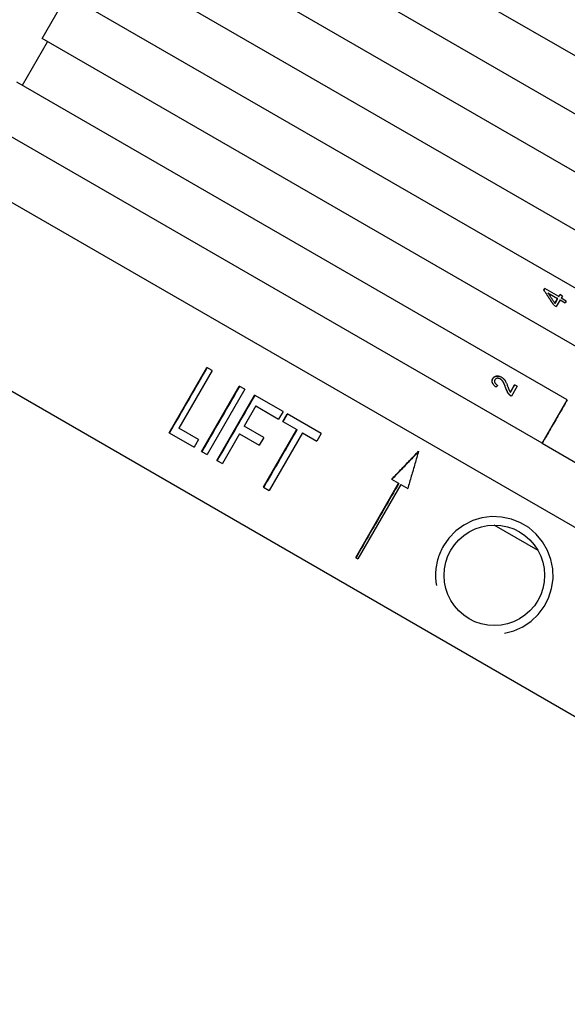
# Model space of a CAD drawing. Header units: millimetres. Extents: x 1916 to 7427, y 940 to 2454.
# Tile 3 of 26: x 2272 to 2315, y 1709 to 1787. Entities that reach past the tile are written whole.
import ezdxf

# ---------------------------------------------------------------- set-up
doc = ezdxf.new("R2010")
doc.units = ezdxf.units.MM
doc.layers.add('DETAIL', color=2, linetype='Continuous')

msp = doc.modelspace()

# ---------------------------------------------------------------- linework, layer by layer
at = {"layer": 'DETAIL'}
for p, q in [((2327.395, 1777.779), (2283.631, 1803.046)), ((2325.395, 1774.315), (2281.631, 1799.582)), ((2323.395, 1770.851), (2279.631, 1796.118)), ((2321.395, 1767.387), (2277.631, 1792.654)), ((2273.631, 1785.726), (2275.631, 1789.19)), ((2319.395, 1763.923), (2275.631, 1789.19)), ((2272.064, 1782.012), (2274.064, 1785.476)), ((2317.395, 1760.459), (2273.631, 1785.726)), ((2315.395, 1756.995), (2271.631, 1782.262)), ((2313.395, 1753.531), (2269.631, 1778.798)), ((2263.484, 1777.151), (2362.211, 1720.151)), ((2256.984, 1765.892), (2355.711, 1708.892)), ((2313.534, 1765.712), (2313.605, 1765.834)), ((2313.548, 1765.705), (2313.534, 1765.712)), ((2314.716, 1765.192), (2313.605, 1765.834)), ((2313.858, 1765.489), (2314.63, 1765.043)), ((2314.41, 1764.663), (2314.63, 1765.043)), ((2314.421, 1764.657), (2314.641, 1765.037)), ((2314.824, 1764.931), (2314.519, 1764.404)), ((2314.641, 1765.037), (2314.63, 1765.043)), ((2314.716, 1765.192), (2314.81, 1765.356)), ((2314.727, 1765.186), (2314.716, 1765.192)), ((2315.004, 1765.244), (2314.81, 1765.356)), ((2314.824, 1764.931), (2315.235, 1764.694)), ((2315.004, 1765.244), (2314.91, 1765.08)), ((2315.321, 1764.843), (2314.91, 1765.08)), ((2314.326, 1764.516), (2314.519, 1764.404)), ((2314.421, 1764.657), (2314.41, 1764.663)), ((2315.321, 1764.843), (2315.235, 1764.694)), ((2283.725, 1754.368), (2286.725, 1759.564)), ((2287.143, 1759.323), (2286.725, 1759.564)), ((2287.143, 1759.323), (2284.498, 1754.74)), ((2310.084, 1758.63), (2310.072, 1758.637)), ((2286.314, 1752.873), (2289.314, 1758.07)), ((2289.745, 1757.821), (2289.314, 1758.07)), ((2310.868, 1757.592), (2311.211, 1758.186)), ((2311.415, 1758.068), (2310.952, 1757.267)), ((2311.415, 1758.068), (2311.211, 1758.186)), ((2289.745, 1757.821), (2286.745, 1752.624)), ((2287.534, 1752.169), (2290.534, 1757.365)), ((2292.789, 1756.063), (2290.534, 1757.365)), ((2310.878, 1757.586), (2310.868, 1757.592)), ((2290.617, 1756.499), (2289.688, 1754.891)), ((2290.617, 1756.499), (2292.434, 1755.45)), ((2313.395, 1753.531), (2315.395, 1756.995)), ((2315.395, 1756.995), (2315.398, 1756.993)), ((2292.789, 1756.063), (2292.434, 1755.45)), ((2292.762, 1755.26), (2293.117, 1755.874)), ((2295.821, 1754.313), (2293.117, 1755.874)), ((2286.08, 1753.827), (2284.498, 1754.74)), ((2291.259, 1753.984), (2289.688, 1754.891)), ((2292.762, 1755.26), (2293.882, 1754.614)), ((2283.725, 1754.368), (2285.725, 1753.213)), ((2289.334, 1754.277), (2287.971, 1751.917)), ((2289.334, 1754.277), (2290.905, 1753.37)), ((2291.259, 1753.984), (2290.905, 1753.37)), ((2291.236, 1750.031), (2293.882, 1754.614)), ((2294.333, 1754.353), (2291.687, 1749.771)), ((2293.911, 1754.597), (2293.882, 1754.614)), ((2294.333, 1754.353), (2295.466, 1753.699)), ((2295.821, 1754.313), (2295.466, 1753.699)), ((2286.08, 1753.827), (2285.725, 1753.213)), ((2313.398, 1753.529), (2313.395, 1753.531)), ((2313.398, 1753.529), (2322.013, 1748.555)), ((2286.314, 1752.873), (2286.745, 1752.624)), ((2287.534, 1752.169), (2287.971, 1751.917)), ((2291.236, 1750.031), (2291.687, 1749.771)), ((2298.57, 1744.432), (2301.981, 1750.341)), ((2302.152, 1750.242), (2298.74, 1744.334)), ((2301.428, 1750.66), (2301.981, 1750.341)), ((2301.997, 1750.332), (2301.981, 1750.341)), ((2302.152, 1750.242), (2302.706, 1749.922)), ((2313.071, 1745.004), (2309.578, 1747.021)), ((2298.57, 1744.432), (2298.74, 1744.334))]:
    msp.add_line(p, q, dxfattribs=at)
at = {"layer": 'DETAIL', "flags": 128}
for points in [[(2314.326, 1764.516), (2314.293, 1764.566), (2314.259, 1764.616), (2314.226, 1764.666), (2314.193, 1764.716), (2314.16, 1764.766), (2314.127, 1764.816), (2314.094, 1764.865), (2314.061, 1764.915), (2314.028, 1764.965), (2313.995, 1765.015), (2313.963, 1765.065), (2313.93, 1765.115), (2313.897, 1765.164), (2313.864, 1765.214), (2313.831, 1765.264), (2313.798, 1765.314), (2313.765, 1765.364), (2313.732, 1765.414), (2313.699, 1765.463), (2313.666, 1765.513), (2313.633, 1765.563), (2313.6, 1765.613), (2313.567, 1765.663), (2313.534, 1765.712)], [(2313.548, 1765.705), (2313.55, 1765.71), (2313.553, 1765.715), (2313.556, 1765.72), (2313.559, 1765.725), (2313.562, 1765.73), (2313.565, 1765.735), (2313.568, 1765.74), (2313.571, 1765.745), (2313.574, 1765.75), (2313.577, 1765.755), (2313.58, 1765.76), (2313.583, 1765.766), (2313.586, 1765.771), (2313.588, 1765.776), (2313.591, 1765.781), (2313.594, 1765.786), (2313.597, 1765.791), (2313.6, 1765.796), (2313.603, 1765.801), (2313.606, 1765.806), (2313.609, 1765.811), (2313.612, 1765.816), (2313.615, 1765.821), (2313.618, 1765.826)], [(2314.337, 1764.51), (2314.304, 1764.56), (2314.271, 1764.61), (2314.238, 1764.66), (2314.205, 1764.709), (2314.172, 1764.759), (2314.139, 1764.809), (2314.106, 1764.859), (2314.073, 1764.909), (2314.04, 1764.958), (2314.007, 1765.008), (2313.974, 1765.058), (2313.942, 1765.108), (2313.909, 1765.158), (2313.876, 1765.207), (2313.843, 1765.257), (2313.81, 1765.307), (2313.777, 1765.357), (2313.744, 1765.406), (2313.712, 1765.456), (2313.679, 1765.506), (2313.646, 1765.556), (2313.613, 1765.605), (2313.58, 1765.655), (2313.548, 1765.705)], [(2313.858, 1765.489), (2313.881, 1765.454), (2313.904, 1765.42), (2313.927, 1765.386), (2313.95, 1765.351), (2313.973, 1765.317), (2313.996, 1765.282), (2314.019, 1765.248), (2314.042, 1765.214), (2314.065, 1765.179), (2314.088, 1765.145), (2314.111, 1765.11), (2314.134, 1765.076), (2314.157, 1765.042), (2314.18, 1765.007), (2314.203, 1764.973), (2314.226, 1764.938), (2314.249, 1764.904), (2314.272, 1764.869), (2314.295, 1764.835), (2314.318, 1764.801), (2314.341, 1764.766), (2314.364, 1764.732), (2314.387, 1764.697), (2314.41, 1764.663)], [(2314.727, 1765.186), (2314.731, 1765.193), (2314.735, 1765.2), (2314.739, 1765.206), (2314.743, 1765.213), (2314.746, 1765.22), (2314.75, 1765.227), (2314.754, 1765.234), (2314.758, 1765.241), (2314.762, 1765.247), (2314.766, 1765.254), (2314.77, 1765.261), (2314.774, 1765.268), (2314.778, 1765.275), (2314.782, 1765.281), (2314.786, 1765.288), (2314.79, 1765.295), (2314.794, 1765.302), (2314.798, 1765.309), (2314.802, 1765.316), (2314.806, 1765.322), (2314.809, 1765.329), (2314.813, 1765.336), (2314.817, 1765.343), (2314.821, 1765.35)], [(2283.768, 1754.343), (2283.893, 1754.56), (2284.018, 1754.776), (2284.143, 1754.993), (2284.268, 1755.209), (2284.393, 1755.426), (2284.518, 1755.642), (2284.643, 1755.859), (2284.768, 1756.075), (2284.893, 1756.292), (2285.018, 1756.508), (2285.143, 1756.725), (2285.268, 1756.941), (2285.393, 1757.158), (2285.518, 1757.374), (2285.643, 1757.591), (2285.768, 1757.807), (2285.893, 1758.024), (2286.018, 1758.24), (2286.143, 1758.457), (2286.268, 1758.673), (2286.393, 1758.89), (2286.518, 1759.106), (2286.643, 1759.323), (2286.768, 1759.539)], [(2309.74, 1758.004), (2309.702, 1758.03), (2309.667, 1758.056), (2309.634, 1758.083), (2309.603, 1758.11), (2309.574, 1758.137), (2309.548, 1758.164), (2309.524, 1758.192), (2309.503, 1758.22), (2309.484, 1758.248), (2309.467, 1758.277), (2309.452, 1758.306), (2309.439, 1758.335), (2309.429, 1758.364), (2309.422, 1758.393), (2309.416, 1758.422), (2309.413, 1758.451), (2309.412, 1758.481), (2309.414, 1758.51), (2309.418, 1758.539), (2309.424, 1758.568), (2309.432, 1758.596), (2309.443, 1758.625), (2309.456, 1758.654), (2309.472, 1758.683)], [(2309.74, 1758.005), (2309.704, 1758.03), (2309.67, 1758.056), (2309.638, 1758.083), (2309.608, 1758.109), (2309.58, 1758.136), (2309.555, 1758.163), (2309.532, 1758.191), (2309.511, 1758.218), (2309.493, 1758.246), (2309.477, 1758.274), (2309.462, 1758.303), (2309.451, 1758.332), (2309.441, 1758.361), (2309.434, 1758.389), (2309.429, 1758.418), (2309.426, 1758.447), (2309.425, 1758.476), (2309.427, 1758.504), (2309.431, 1758.533), (2309.437, 1758.561), (2309.446, 1758.59), (2309.457, 1758.619), (2309.47, 1758.647), (2309.485, 1758.676)], [(2309.472, 1758.683), (2309.489, 1758.711), (2309.508, 1758.737), (2309.528, 1758.761), (2309.55, 1758.783), (2309.572, 1758.803), (2309.597, 1758.821), (2309.622, 1758.836), (2309.649, 1758.849), (2309.677, 1758.861), (2309.706, 1758.87), (2309.736, 1758.877), (2309.768, 1758.882), (2309.801, 1758.884), (2309.833, 1758.885), (2309.866, 1758.884), (2309.899, 1758.881), (2309.932, 1758.876), (2309.965, 1758.87), (2309.998, 1758.861), (2310.032, 1758.85), (2310.065, 1758.837), (2310.099, 1758.823), (2310.132, 1758.806), (2310.166, 1758.788)], [(2309.485, 1758.676), (2309.502, 1758.704), (2309.521, 1758.729), (2309.541, 1758.753), (2309.562, 1758.775), (2309.585, 1758.795), (2309.608, 1758.812), (2309.633, 1758.828), (2309.66, 1758.841), (2309.687, 1758.852), (2309.716, 1758.862), (2309.747, 1758.869), (2309.778, 1758.874), (2309.81, 1758.877), (2309.843, 1758.878), (2309.875, 1758.877), (2309.908, 1758.874), (2309.94, 1758.87), (2309.973, 1758.863), (2310.006, 1758.855), (2310.039, 1758.845), (2310.072, 1758.832), (2310.105, 1758.818), (2310.138, 1758.802), (2310.172, 1758.784)], [(2310.072, 1758.637), (2310.051, 1758.649), (2310.031, 1758.659), (2310.01, 1758.668), (2309.989, 1758.676), (2309.968, 1758.683), (2309.948, 1758.688), (2309.927, 1758.693), (2309.906, 1758.696), (2309.886, 1758.697), (2309.865, 1758.698), (2309.845, 1758.698), (2309.825, 1758.696), (2309.805, 1758.693), (2309.786, 1758.689), (2309.768, 1758.683), (2309.75, 1758.677), (2309.734, 1758.669), (2309.718, 1758.66), (2309.704, 1758.65), (2309.69, 1758.638), (2309.677, 1758.626), (2309.665, 1758.612), (2309.654, 1758.597), (2309.644, 1758.58)], [(2310.495, 1757.944), (2310.476, 1757.998), (2310.457, 1758.049), (2310.439, 1758.097), (2310.421, 1758.143), (2310.403, 1758.187), (2310.385, 1758.228), (2310.368, 1758.266), (2310.351, 1758.302), (2310.334, 1758.336), (2310.318, 1758.366), (2310.302, 1758.395), (2310.286, 1758.421), (2310.27, 1758.445), (2310.254, 1758.468), (2310.238, 1758.489), (2310.221, 1758.51), (2310.203, 1758.53), (2310.186, 1758.549), (2310.168, 1758.566), (2310.149, 1758.582), (2310.131, 1758.598), (2310.112, 1758.612), (2310.092, 1758.625), (2310.072, 1758.637)], [(2310.166, 1758.788), (2310.191, 1758.772), (2310.216, 1758.756), (2310.24, 1758.739), (2310.264, 1758.721), (2310.287, 1758.702), (2310.309, 1758.683), (2310.33, 1758.662), (2310.351, 1758.641), (2310.372, 1758.618), (2310.392, 1758.594), (2310.411, 1758.569), (2310.431, 1758.542), (2310.449, 1758.514), (2310.468, 1758.484), (2310.486, 1758.453), (2310.504, 1758.421), (2310.521, 1758.386), (2310.54, 1758.346), (2310.56, 1758.302), (2310.581, 1758.254), (2310.603, 1758.201), (2310.625, 1758.144), (2310.649, 1758.083), (2310.674, 1758.017)], [(2286.352, 1752.851), (2286.477, 1753.068), (2286.602, 1753.284), (2286.727, 1753.501), (2286.852, 1753.717), (2286.977, 1753.934), (2287.102, 1754.151), (2287.227, 1754.367), (2287.352, 1754.584), (2287.477, 1754.8), (2287.602, 1755.017), (2287.727, 1755.233), (2287.852, 1755.45), (2287.977, 1755.666), (2288.102, 1755.883), (2288.227, 1756.099), (2288.352, 1756.316), (2288.477, 1756.532), (2288.602, 1756.749), (2288.727, 1756.965), (2288.852, 1757.182), (2288.977, 1757.398), (2289.102, 1757.615), (2289.227, 1757.831), (2289.352, 1758.048)], [(2309.644, 1758.58), (2309.634, 1758.562), (2309.626, 1758.544), (2309.62, 1758.526), (2309.615, 1758.507), (2309.612, 1758.489), (2309.611, 1758.47), (2309.611, 1758.451), (2309.612, 1758.432), (2309.616, 1758.413), (2309.621, 1758.394), (2309.628, 1758.375), (2309.636, 1758.355), (2309.646, 1758.336), (2309.657, 1758.317), (2309.67, 1758.298), (2309.684, 1758.28), (2309.699, 1758.262), (2309.717, 1758.244), (2309.735, 1758.227), (2309.755, 1758.209), (2309.777, 1758.193), (2309.8, 1758.176), (2309.824, 1758.16), (2309.85, 1758.144)], [(2309.85, 1758.144), (2309.846, 1758.138), (2309.841, 1758.133), (2309.836, 1758.127), (2309.832, 1758.121), (2309.827, 1758.115), (2309.823, 1758.109), (2309.818, 1758.103), (2309.813, 1758.097), (2309.809, 1758.092), (2309.804, 1758.086), (2309.8, 1758.08), (2309.795, 1758.074), (2309.79, 1758.068), (2309.786, 1758.062), (2309.781, 1758.057), (2309.776, 1758.051), (2309.772, 1758.045), (2309.767, 1758.039), (2309.763, 1758.033), (2309.758, 1758.027), (2309.753, 1758.021), (2309.749, 1758.016), (2309.744, 1758.01), (2309.74, 1758.004)], [(2310.506, 1757.938), (2310.487, 1757.991), (2310.469, 1758.042), (2310.45, 1758.091), (2310.432, 1758.137), (2310.414, 1758.18), (2310.397, 1758.221), (2310.379, 1758.26), (2310.363, 1758.296), (2310.346, 1758.329), (2310.33, 1758.36), (2310.314, 1758.388), (2310.298, 1758.414), (2310.282, 1758.438), (2310.266, 1758.461), (2310.25, 1758.483), (2310.233, 1758.503), (2310.215, 1758.523), (2310.198, 1758.542), (2310.18, 1758.559), (2310.161, 1758.576), (2310.143, 1758.591), (2310.124, 1758.605), (2310.104, 1758.618), (2310.084, 1758.63)], [(2310.815, 1757.369), (2310.799, 1757.386), (2310.783, 1757.403), (2310.767, 1757.42), (2310.752, 1757.438), (2310.737, 1757.457), (2310.722, 1757.475), (2310.708, 1757.495), (2310.694, 1757.515), (2310.681, 1757.535), (2310.668, 1757.556), (2310.655, 1757.578), (2310.643, 1757.599), (2310.631, 1757.622), (2310.619, 1757.646), (2310.606, 1757.671), (2310.594, 1757.697), (2310.582, 1757.724), (2310.57, 1757.752), (2310.557, 1757.781), (2310.545, 1757.812), (2310.533, 1757.843), (2310.52, 1757.876), (2310.508, 1757.909), (2310.495, 1757.944)], [(2310.825, 1757.363), (2310.809, 1757.38), (2310.793, 1757.397), (2310.777, 1757.414), (2310.762, 1757.432), (2310.747, 1757.451), (2310.733, 1757.47), (2310.719, 1757.489), (2310.705, 1757.509), (2310.691, 1757.529), (2310.678, 1757.55), (2310.666, 1757.571), (2310.653, 1757.593), (2310.641, 1757.616), (2310.629, 1757.64), (2310.617, 1757.665), (2310.605, 1757.691), (2310.593, 1757.718), (2310.58, 1757.746), (2310.568, 1757.775), (2310.556, 1757.805), (2310.544, 1757.837), (2310.531, 1757.869), (2310.519, 1757.903), (2310.506, 1757.938)], [(2310.674, 1758.017), (2310.687, 1757.981), (2310.699, 1757.946), (2310.711, 1757.914), (2310.723, 1757.884), (2310.733, 1757.856), (2310.743, 1757.83), (2310.752, 1757.806), (2310.761, 1757.785), (2310.769, 1757.766), (2310.777, 1757.748), (2310.784, 1757.733), (2310.79, 1757.721), (2310.796, 1757.709), (2310.802, 1757.697), (2310.808, 1757.686), (2310.814, 1757.675), (2310.821, 1757.664), (2310.827, 1757.653), (2310.834, 1757.642), (2310.84, 1757.632), (2310.847, 1757.622), (2310.854, 1757.611), (2310.861, 1757.601), (2310.868, 1757.592)], [(2310.878, 1757.586), (2310.893, 1757.611), (2310.907, 1757.635), (2310.921, 1757.66), (2310.936, 1757.685), (2310.95, 1757.71), (2310.964, 1757.734), (2310.979, 1757.759), (2310.993, 1757.784), (2311.007, 1757.809), (2311.021, 1757.833), (2311.036, 1757.858), (2311.05, 1757.883), (2311.064, 1757.908), (2311.079, 1757.932), (2311.093, 1757.957), (2311.107, 1757.982), (2311.121, 1758.007), (2311.136, 1758.031), (2311.15, 1758.056), (2311.164, 1758.081), (2311.179, 1758.106), (2311.193, 1758.13), (2311.207, 1758.155), (2311.221, 1758.18)], [(2287.57, 1752.148), (2287.695, 1752.365), (2287.82, 1752.581), (2287.945, 1752.798), (2288.07, 1753.014), (2288.195, 1753.231), (2288.32, 1753.447), (2288.445, 1753.664), (2288.57, 1753.88), (2288.695, 1754.097), (2288.82, 1754.313), (2288.945, 1754.53), (2289.07, 1754.746), (2289.195, 1754.963), (2289.32, 1755.179), (2289.445, 1755.396), (2289.57, 1755.612), (2289.695, 1755.829), (2289.82, 1756.045), (2289.945, 1756.262), (2290.07, 1756.478), (2290.195, 1756.695), (2290.32, 1756.911), (2290.445, 1757.128), (2290.57, 1757.344)], [(2310.952, 1757.267), (2310.945, 1757.271), (2310.939, 1757.274), (2310.933, 1757.278), (2310.927, 1757.282), (2310.921, 1757.286), (2310.915, 1757.289), (2310.908, 1757.293), (2310.903, 1757.297), (2310.897, 1757.301), (2310.891, 1757.305), (2310.885, 1757.31), (2310.879, 1757.314), (2310.874, 1757.318), (2310.868, 1757.322), (2310.862, 1757.327), (2310.857, 1757.331), (2310.851, 1757.336), (2310.846, 1757.34), (2310.841, 1757.345), (2310.835, 1757.35), (2310.83, 1757.354), (2310.825, 1757.359), (2310.82, 1757.364), (2310.815, 1757.369)], [(2310.947, 1757.27), (2310.941, 1757.273), (2310.935, 1757.277), (2310.93, 1757.28), (2310.924, 1757.284), (2310.919, 1757.287), (2310.914, 1757.291), (2310.908, 1757.294), (2310.903, 1757.298), (2310.898, 1757.302), (2310.893, 1757.306), (2310.888, 1757.309), (2310.882, 1757.313), (2310.877, 1757.317), (2310.872, 1757.321), (2310.867, 1757.325), (2310.863, 1757.329), (2310.858, 1757.333), (2310.853, 1757.337), (2310.848, 1757.342), (2310.843, 1757.346), (2310.839, 1757.35), (2310.834, 1757.354), (2310.83, 1757.359), (2310.825, 1757.363)], [(2315.398, 1756.993), (2315.315, 1756.848), (2315.231, 1756.704), (2315.148, 1756.56), (2315.065, 1756.415), (2314.981, 1756.271), (2314.898, 1756.127), (2314.815, 1755.982), (2314.731, 1755.838), (2314.648, 1755.694), (2314.565, 1755.549), (2314.481, 1755.405), (2314.398, 1755.261), (2314.315, 1755.116), (2314.231, 1754.972), (2314.148, 1754.828), (2314.065, 1754.683), (2313.981, 1754.539), (2313.898, 1754.395), (2313.815, 1754.25), (2313.731, 1754.106), (2313.648, 1753.962), (2313.565, 1753.817), (2313.481, 1753.673), (2313.398, 1753.529)], [(2292.794, 1755.242), (2292.808, 1755.268), (2292.823, 1755.293), (2292.838, 1755.319), (2292.853, 1755.344), (2292.867, 1755.37), (2292.882, 1755.395), (2292.897, 1755.421), (2292.912, 1755.447), (2292.926, 1755.472), (2292.941, 1755.498), (2292.956, 1755.523), (2292.971, 1755.549), (2292.986, 1755.575), (2293, 1755.6), (2293.015, 1755.626), (2293.03, 1755.651), (2293.045, 1755.677), (2293.059, 1755.702), (2293.074, 1755.728), (2293.089, 1755.754), (2293.104, 1755.779), (2293.118, 1755.805), (2293.133, 1755.83), (2293.148, 1755.856)], [(2291.266, 1750.014), (2291.376, 1750.205), (2291.486, 1750.396), (2291.596, 1750.587), (2291.706, 1750.778), (2291.817, 1750.969), (2291.927, 1751.16), (2292.037, 1751.351), (2292.147, 1751.542), (2292.258, 1751.733), (2292.368, 1751.924), (2292.478, 1752.115), (2292.588, 1752.306), (2292.699, 1752.497), (2292.809, 1752.687), (2292.919, 1752.878), (2293.029, 1753.069), (2293.14, 1753.26), (2293.25, 1753.451), (2293.36, 1753.642), (2293.47, 1753.833), (2293.58, 1754.024), (2293.691, 1754.215), (2293.801, 1754.406), (2293.911, 1754.597)], [(2301.428, 1750.66), (2301.517, 1750.753), (2301.606, 1750.846), (2301.695, 1750.939), (2301.784, 1751.032), (2301.874, 1751.125), (2301.963, 1751.218), (2302.052, 1751.311), (2302.141, 1751.403), (2302.23, 1751.496), (2302.319, 1751.589), (2302.408, 1751.682), (2302.497, 1751.775), (2302.586, 1751.868), (2302.675, 1751.961), (2302.764, 1752.054), (2302.854, 1752.147), (2302.943, 1752.24), (2303.032, 1752.332), (2303.121, 1752.425), (2303.21, 1752.518), (2303.299, 1752.611), (2303.388, 1752.704), (2303.477, 1752.797), (2303.567, 1752.89)], [(2303.556, 1752.854), (2303.468, 1752.762), (2303.38, 1752.67), (2303.292, 1752.579), (2303.204, 1752.487), (2303.116, 1752.395), (2303.028, 1752.303), (2302.94, 1752.211), (2302.852, 1752.12), (2302.764, 1752.028), (2302.676, 1751.936), (2302.588, 1751.844), (2302.5, 1751.752), (2302.412, 1751.661), (2302.324, 1751.569), (2302.236, 1751.477), (2302.148, 1751.385), (2302.06, 1751.293), (2301.972, 1751.202), (2301.884, 1751.11), (2301.797, 1751.018), (2301.709, 1750.926), (2301.621, 1750.834), (2301.533, 1750.742), (2301.445, 1750.651)], [(2303.567, 1752.89), (2303.531, 1752.766), (2303.495, 1752.642), (2303.459, 1752.519), (2303.423, 1752.395), (2303.387, 1752.272), (2303.351, 1752.148), (2303.316, 1752.024), (2303.28, 1751.901), (2303.244, 1751.777), (2303.208, 1751.653), (2303.172, 1751.53), (2303.136, 1751.406), (2303.1, 1751.282), (2303.065, 1751.159), (2303.029, 1751.035), (2302.993, 1750.911), (2302.957, 1750.788), (2302.921, 1750.664), (2302.885, 1750.541), (2302.85, 1750.417), (2302.814, 1750.293), (2302.778, 1750.17), (2302.742, 1750.046), (2302.706, 1749.922)], [(2301.997, 1750.332), (2301.855, 1750.086), (2301.713, 1749.839), (2301.57, 1749.593), (2301.428, 1749.347), (2301.286, 1749.101), (2301.144, 1748.855), (2301.002, 1748.609), (2300.86, 1748.362), (2300.718, 1748.116), (2300.576, 1747.87), (2300.433, 1747.624), (2300.291, 1747.378), (2300.149, 1747.131), (2300.007, 1746.885), (2299.865, 1746.639), (2299.723, 1746.393), (2299.581, 1746.147), (2299.438, 1745.9), (2299.296, 1745.654), (2299.154, 1745.408), (2299.012, 1745.162), (2298.87, 1744.916), (2298.728, 1744.67), (2298.586, 1744.423)], [(2310.409, 1738.416), (2311.144, 1738.609), (2311.856, 1738.928), (2312.517, 1739.369), (2313.092, 1739.916), (2313.558, 1740.535), (2313.908, 1741.212), (2314.151, 1741.961), (2314.265, 1742.748), (2314.244, 1743.537), (2314.099, 1744.288), (2313.829, 1745.01), (2313.434, 1745.695), (2312.924, 1746.306), (2312.329, 1746.816), (2311.677, 1747.209), (2310.953, 1747.496), (2310.176, 1747.662), (2309.383, 1747.692), (2308.613, 1747.593), (2307.885, 1747.372), (2307.181, 1747.024), (2306.537, 1746.557), (2305.986, 1745.99), (2305.547, 1745.36)], [(2307.597, 1739.557), (2307.172, 1739.842), (2306.775, 1740.187), (2306.424, 1740.587), (2306.129, 1741.03), (2305.898, 1741.502), (2305.733, 1741.986), (2305.634, 1742.488), (2305.598, 1743.012), (2305.631, 1743.543), (2305.737, 1744.065), (2305.907, 1744.562), (2306.133, 1745.021), (2306.418, 1745.447), (2306.763, 1745.843), (2307.162, 1746.195), (2307.605, 1746.489), (2308.078, 1746.721), (2308.562, 1746.885), (2309.064, 1746.985), (2309.588, 1747.021), (2310.119, 1746.987), (2310.641, 1746.882), (2311.138, 1746.712), (2311.597, 1746.485)], [(2311.597, 1746.485), (2312.023, 1746.201), (2312.419, 1745.855), (2312.771, 1745.456), (2313.065, 1745.013), (2313.296, 1744.541), (2313.461, 1744.057), (2313.561, 1743.555), (2313.596, 1743.03), (2313.563, 1742.5), (2313.458, 1741.978), (2313.288, 1741.48), (2313.061, 1741.021), (2312.777, 1740.596), (2312.431, 1740.2), (2312.032, 1739.848), (2311.589, 1739.553), (2311.117, 1739.322), (2310.632, 1739.158), (2310.131, 1739.058), (2309.606, 1739.022), (2309.075, 1739.056), (2308.554, 1739.161), (2308.056, 1739.331), (2307.597, 1739.557)], [(2305.547, 1745.36), (2305.484, 1745.245), (2305.423, 1745.128), (2305.365, 1745.009), (2305.31, 1744.887), (2305.258, 1744.762), (2305.21, 1744.636), (2305.164, 1744.507), (2305.123, 1744.377), (2305.085, 1744.245), (2305.05, 1744.112), (2305.02, 1743.978), (2304.994, 1743.843), (2304.971, 1743.706), (2304.953, 1743.569), (2304.939, 1743.432), (2304.929, 1743.295), (2304.923, 1743.157), (2304.921, 1743.019), (2304.923, 1742.882), (2304.929, 1742.746), (2304.939, 1742.61), (2304.953, 1742.475), (2304.97, 1742.341), (2304.992, 1742.209)]]:
    msp.add_lwpolyline(points, dxfattribs=at)

doc.saveas('drawing.dxf')
